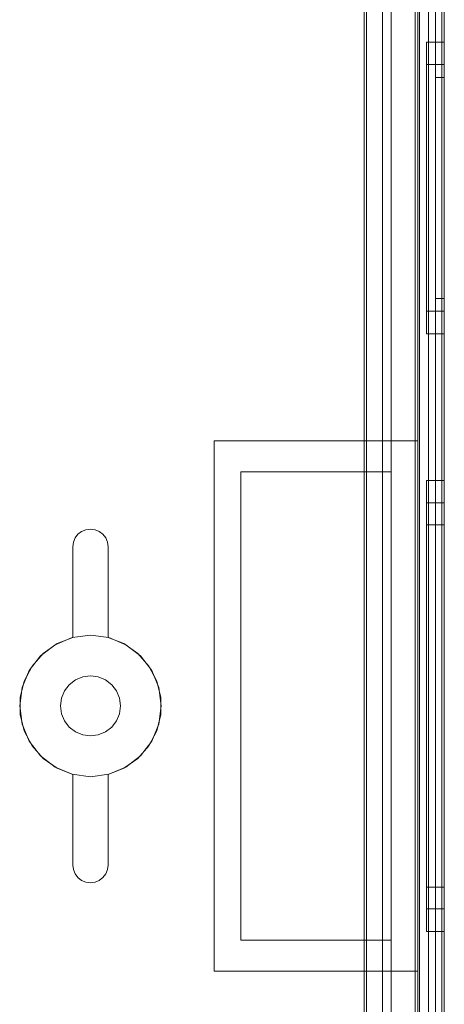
# Model space of a CAD drawing. Extents: x -634 to 300, y 62 to 1102.
# Tile 83 of 125: x 142.488 to 142.863, y 601.687 to 602.557. Entities that reach past the tile are written whole.
import ezdxf

# ---------------------------------------------------------------- set-up
doc = ezdxf.new("R2010")
doc.units = 0
doc.layers.get('0').update_dxf_attribs({"lineweight": 13})

# ---------------------------------------------------------------- blocks, each defined once
blk = doc.blocks.new('Referenz-A06CPW2YL0')
at = {"color": 251, "linetype": 'ByBlock', "lineweight": 13, "ltscale": 0.13, "true_color": 0x636363}
for p, q in [((142.83729, 603.23963), (142.83729, 600.6615)), ((142.86298, 600.6615), (142.86298, 603.23963)), ((142.86073, 603.22375), (142.86073, 600.67869)), ((142.79225, 603.10484), (142.79225, 600.79629)), ((142.79423, 603.10681), (142.79423, 600.79431)), ((142.80829, 603.10213), (142.80829, 600.799)), ((142.80829, 600.799), (142.80829, 603.10213)), ((142.84892, 600.799), (142.84892, 603.10213)), ((142.84892, 603.10213), (142.84892, 600.799))]:
    blk.add_line(p, q, dxfattribs=at)
at = {"color": 9, "linetype": 'ByBlock', "lineweight": 13, "ltscale": 0.13, "true_color": 0xc1c9c4}
for p, q in [((142.83954, 603.23963), (142.83954, 602.18494)), ((142.84111, 603.23963), (142.84111, 600.6615)), ((142.86298, 600.6615), (142.86298, 603.23963)), ((142.86298, 600.6615), (142.86298, 603.23963)), ((142.85517, 603.15369), (142.85517, 601.95056)), ((142.85517, 603.15369), (142.85517, 601.95056)), ((142.86298, 601.95056), (142.86298, 603.15369)), ((142.86298, 603.15369), (142.86298, 601.95056)), ((142.85517, 603.14588), (142.85517, 600.75525)), ((142.85517, 600.75525), (142.85517, 603.14588)), ((142.86298, 600.75525), (142.86298, 603.14588)), ((142.86298, 603.14588), (142.86298, 600.75525)), ((142.81611, 603.10213), (142.81611, 600.799)), ((142.84111, 600.799), (142.84111, 603.10213)), ((142.79423, 602.98181), (142.79423, 602.15759)), ((142.81611, 602.15759), (142.81611, 602.98181)), ((142.79423, 602.15759), (142.79423, 602.96488)), ((142.86298, 602.53728), (142.84736, 602.53728)), ((142.84736, 602.53728), (142.84736, 602.53289)), ((142.84736, 602.53728), (142.84736, 602.53289)), ((142.84736, 602.53289), (142.84736, 602.52001)), ((142.84736, 602.53289), (142.84736, 602.52001)), ((142.86298, 602.53289), (142.86298, 602.53728)), ((142.86298, 602.53728), (142.86298, 602.53289)), ((142.86298, 602.52001), (142.86298, 602.53289)), ((142.86298, 602.53289), (142.86298, 602.52001)), ((142.84736, 602.52001), (142.84736, 602.49953)), ((142.84736, 602.52001), (142.84736, 602.49953)), ((142.86298, 602.51744), (142.84736, 602.51744)), ((142.84736, 602.51744), (142.84736, 602.51372)), ((142.84736, 602.51744), (142.84736, 602.51372)), ((142.84736, 602.51372), (142.84736, 602.50283)), ((142.84736, 602.51372), (142.84736, 602.50283)), ((142.86298, 602.49953), (142.86298, 602.52001)), ((142.86298, 602.52001), (142.86298, 602.49953)), ((142.86298, 602.51534), (142.86298, 602.51744)), ((142.86298, 602.51744), (142.86298, 602.51534)), ((142.86298, 602.50914), (142.86298, 602.51534)), ((142.86298, 602.51534), (142.86298, 602.50914)), ((142.86298, 602.50603), (142.85517, 602.50603)), ((142.85517, 602.50603), (142.85517, 602.50416)), ((142.85517, 602.50603), (142.85517, 602.50416)), ((142.85517, 602.50416), (142.85517, 602.4986)), ((142.85517, 602.50416), (142.85517, 602.4986)), ((142.86298, 602.49906), (142.86298, 602.50914)), ((142.86298, 602.50914), (142.86298, 602.49906)), ((142.86298, 602.50416), (142.86298, 602.50603)), ((142.86298, 602.50603), (142.86298, 602.50416)), ((142.86298, 602.4986), (142.86298, 602.50416)), ((142.86298, 602.50416), (142.86298, 602.4986)), ((142.84736, 602.50283), (142.84736, 602.48549)), ((142.84736, 602.50283), (142.84736, 602.48549)), ((142.84736, 602.49953), (142.84736, 602.47283)), ((142.84736, 602.49953), (142.84736, 602.47283)), ((142.85517, 602.4986), (142.85517, 602.48957)), ((142.85517, 602.4986), (142.85517, 602.48957)), ((142.86298, 602.47283), (142.86298, 602.49953)), ((142.86298, 602.49953), (142.86298, 602.47283)), ((142.86298, 602.48549), (142.86298, 602.49906)), ((142.86298, 602.49906), (142.86298, 602.48549)), ((142.86298, 602.48957), (142.86298, 602.4986)), ((142.86298, 602.4986), (142.86298, 602.48957)), ((142.85517, 602.48957), (142.85517, 602.47743)), ((142.85517, 602.48957), (142.85517, 602.47743)), ((142.86298, 602.47743), (142.86298, 602.48957)), ((142.86298, 602.48957), (142.86298, 602.47743)), ((142.84736, 602.48549), (142.84736, 602.46291)), ((142.84736, 602.48549), (142.84736, 602.46291)), ((142.86298, 602.46897), (142.86298, 602.48549)), ((142.86298, 602.48549), (142.86298, 602.46897)), ((142.84736, 602.47283), (142.84736, 602.44174)), ((142.84736, 602.47283), (142.84736, 602.44174)), ((142.85517, 602.47743), (142.85517, 602.46263)), ((142.85517, 602.47743), (142.85517, 602.46263)), ((142.86298, 602.46263), (142.86298, 602.47743)), ((142.86298, 602.47743), (142.86298, 602.46263)), ((142.86298, 602.44174), (142.86298, 602.47283)), ((142.86298, 602.47283), (142.86298, 602.44174)), ((142.84736, 602.46291), (142.84736, 602.4366)), ((142.84736, 602.46291), (142.84736, 602.4366)), ((142.85517, 602.46263), (142.85517, 602.44575)), ((142.85517, 602.46263), (142.85517, 602.44575)), ((142.86298, 602.45011), (142.86298, 602.46897)), ((142.86298, 602.46897), (142.86298, 602.45011)), ((142.86298, 602.44575), (142.86298, 602.46263)), ((142.86298, 602.46263), (142.86298, 602.44575)), ((142.85517, 602.44575), (142.85517, 602.42743)), ((142.85517, 602.44575), (142.85517, 602.42743)), ((142.86298, 602.42965), (142.86298, 602.45011)), ((142.86298, 602.45011), (142.86298, 602.42965)), ((142.86298, 602.42743), (142.86298, 602.44575)), ((142.86298, 602.44575), (142.86298, 602.42743)), ((142.84736, 602.44174), (142.84736, 602.40838)), ((142.84736, 602.44174), (142.84736, 602.40838)), ((142.84736, 602.4366), (142.84736, 602.40838)), ((142.84736, 602.4366), (142.84736, 602.40838)), ((142.86298, 602.40838), (142.86298, 602.44174)), ((142.86298, 602.44174), (142.86298, 602.40838)), ((142.85517, 602.42743), (142.85517, 602.40838)), ((142.85517, 602.42743), (142.85517, 602.40838)), ((142.86298, 602.40838), (142.86298, 602.42965)), ((142.86298, 602.42965), (142.86298, 602.40838)), ((142.86298, 602.40838), (142.86298, 602.42743)), ((142.86298, 602.42743), (142.86298, 602.40838)), ((142.84736, 602.40838), (142.84736, 602.38015)), ((142.84736, 602.40838), (142.84736, 602.37501)), ((142.84736, 602.40838), (142.84736, 602.38015)), ((142.84736, 602.40838), (142.84736, 602.37501)), ((142.85517, 602.40838), (142.85517, 602.38932)), ((142.85517, 602.40838), (142.85517, 602.38932)), ((142.86298, 602.3871), (142.86298, 602.40838)), ((142.86298, 602.37501), (142.86298, 602.40838)), ((142.86298, 602.38932), (142.86298, 602.40838)), ((142.86298, 602.40838), (142.86298, 602.3871)), ((142.86298, 602.40838), (142.86298, 602.37501)), ((142.86298, 602.40838), (142.86298, 602.38932)), ((142.85517, 602.38932), (142.85517, 602.371)), ((142.85517, 602.38932), (142.85517, 602.371)), ((142.86298, 602.371), (142.86298, 602.38932)), ((142.86298, 602.38932), (142.86298, 602.371)), ((142.86298, 602.36664), (142.86298, 602.3871)), ((142.86298, 602.3871), (142.86298, 602.36664)), ((142.84736, 602.38015), (142.84736, 602.35384)), ((142.84736, 602.38015), (142.84736, 602.35384)), ((142.84736, 602.37501), (142.84736, 602.34392)), ((142.84736, 602.37501), (142.84736, 602.34392)), ((142.86298, 602.34392), (142.86298, 602.37501)), ((142.86298, 602.37501), (142.86298, 602.34392)), ((142.85517, 602.371), (142.85517, 602.35412)), ((142.85517, 602.371), (142.85517, 602.35412)), ((142.86298, 602.35412), (142.86298, 602.371)), ((142.86298, 602.371), (142.86298, 602.35412)), ((142.86298, 602.34778), (142.86298, 602.36664)), ((142.86298, 602.36664), (142.86298, 602.34778)), ((142.84736, 602.35384), (142.84736, 602.33126)), ((142.84736, 602.35384), (142.84736, 602.33126)), ((142.85517, 602.35412), (142.85517, 602.33932)), ((142.85517, 602.35412), (142.85517, 602.33932)), ((142.86298, 602.33932), (142.86298, 602.35412)), ((142.86298, 602.35412), (142.86298, 602.33932)), ((142.86298, 602.33126), (142.86298, 602.34778)), ((142.86298, 602.34778), (142.86298, 602.33126)), ((142.84736, 602.34392), (142.84736, 602.31722)), ((142.84736, 602.34392), (142.84736, 602.31722)), ((142.85517, 602.33932), (142.85517, 602.32718)), ((142.85517, 602.33932), (142.85517, 602.32718)), ((142.86298, 602.31722), (142.86298, 602.34392)), ((142.86298, 602.34392), (142.86298, 602.31722)), ((142.86298, 602.32718), (142.86298, 602.33932)), ((142.86298, 602.33932), (142.86298, 602.32718)), ((142.84736, 602.33126), (142.84736, 602.31392)), ((142.84736, 602.33126), (142.84736, 602.31392)), ((142.86298, 602.31769), (142.86298, 602.33126)), ((142.86298, 602.33126), (142.86298, 602.31769)), ((142.85517, 602.32718), (142.85517, 602.31815)), ((142.85517, 602.32718), (142.85517, 602.31815)), ((142.86298, 602.31815), (142.86298, 602.32718)), ((142.86298, 602.32718), (142.86298, 602.31815)), ((142.84736, 602.31722), (142.84736, 602.29674)), ((142.84736, 602.31722), (142.84736, 602.29674)), ((142.84736, 602.31392), (142.84736, 602.30303)), ((142.84736, 602.31392), (142.84736, 602.30303)), ((142.85517, 602.31815), (142.85517, 602.3126)), ((142.85517, 602.31815), (142.85517, 602.3126)), ((142.85517, 602.3126), (142.85517, 602.31072)), ((142.85517, 602.3126), (142.85517, 602.31072)), ((142.86298, 602.3126), (142.86298, 602.31815)), ((142.86298, 602.31815), (142.86298, 602.3126)), ((142.86298, 602.30761), (142.86298, 602.31769)), ((142.86298, 602.31769), (142.86298, 602.30761)), ((142.86298, 602.29674), (142.86298, 602.31722)), ((142.86298, 602.31722), (142.86298, 602.29674)), ((142.86298, 602.31072), (142.86298, 602.3126)), ((142.86298, 602.3126), (142.86298, 602.31072)), ((142.85517, 602.31072), (142.86298, 602.31072)), ((142.86298, 602.30141), (142.86298, 602.30761)), ((142.86298, 602.30761), (142.86298, 602.30141)), ((142.84736, 602.30303), (142.84736, 602.29931)), ((142.84736, 602.30303), (142.84736, 602.29931)), ((142.84736, 602.29931), (142.86298, 602.29931)), ((142.84736, 602.29674), (142.84736, 602.28386)), ((142.84736, 602.29674), (142.84736, 602.28386)), ((142.86298, 602.29931), (142.86298, 602.30141)), ((142.86298, 602.30141), (142.86298, 602.29931)), ((142.86298, 602.28386), (142.86298, 602.29674)), ((142.86298, 602.29674), (142.86298, 602.28386)), ((142.84736, 602.28386), (142.84736, 602.27947)), ((142.84736, 602.28386), (142.84736, 602.27947)), ((142.84736, 602.27947), (142.86298, 602.27947)), ((142.86298, 602.27947), (142.86298, 602.28386)), ((142.86298, 602.28386), (142.86298, 602.27947)), ((142.65986, 602.18494), (142.7497, 602.18494)), ((142.65986, 601.95056), (142.65986, 602.18494)), ((142.65986, 602.18494), (142.65986, 602.18494)), ((142.65986, 602.18494), (142.7497, 602.18494)), ((142.65986, 601.95056), (142.65986, 602.18494)), ((142.7497, 602.18494), (142.83954, 602.18494)), ((142.7497, 602.18494), (142.83954, 602.18494)), ((142.83954, 602.18494), (142.83954, 601.95056)), ((142.83954, 602.18494), (142.83954, 602.18494)), ((142.83954, 602.18494), (142.83954, 601.95056)), ((142.68329, 602.15759), (142.79423, 602.15759)), ((142.68329, 601.74353), (142.68329, 602.15759)), ((142.68329, 602.15759), (142.68329, 601.74353)), ((142.7497, 602.15759), (142.68329, 602.15759)), ((142.68329, 602.15759), (142.68329, 602.15759)), ((142.79423, 602.15759), (142.7497, 602.15759)), ((142.81611, 602.15759), (142.79423, 602.15759)), ((142.79423, 602.15759), (142.81611, 602.15759)), ((142.79423, 602.15759), (142.79423, 602.15759)), ((142.81611, 601.74353), (142.81611, 602.15759)), ((142.81611, 602.15759), (142.81611, 602.15759)), ((142.86298, 602.14978), (142.84736, 602.14978)), ((142.84736, 602.14978), (142.84736, 602.14299)), ((142.84736, 602.14978), (142.84736, 602.14299)), ((142.86298, 602.14299), (142.86298, 602.14978)), ((142.86298, 602.14978), (142.86298, 602.14299)), ((142.84736, 602.14299), (142.84736, 602.12309)), ((142.84736, 602.14299), (142.84736, 602.12309)), ((142.86298, 602.12309), (142.86298, 602.14299)), ((142.86298, 602.14299), (142.86298, 602.12309)), ((142.86298, 602.12994), (142.84736, 602.12994)), ((142.84736, 602.12994), (142.84736, 602.12383)), ((142.84736, 602.12994), (142.84736, 602.12383)), ((142.86298, 602.12383), (142.86298, 602.12994)), ((142.86298, 602.12994), (142.86298, 602.12383)), ((142.84736, 602.12383), (142.84736, 602.10591)), ((142.84736, 602.12383), (142.84736, 602.10591)), ((142.84736, 602.12309), (142.84736, 602.09143)), ((142.84736, 602.12309), (142.84736, 602.09143)), ((142.86298, 602.10591), (142.86298, 602.12383)), ((142.86298, 602.12383), (142.86298, 602.10591)), ((142.86298, 602.09143), (142.86298, 602.12309)), ((142.86298, 602.12309), (142.86298, 602.09143)), ((142.53943, 602.10224), (142.54267, 602.10472)), ((142.54267, 602.10472), (142.53943, 602.10224)), ((142.54267, 602.10472), (142.54644, 602.10628)), ((142.54644, 602.10628), (142.54267, 602.10472)), ((142.54644, 602.10628), (142.55048, 602.10681)), ((142.55048, 602.10681), (142.54644, 602.10628)), ((142.55048, 602.10681), (142.55453, 602.10628)), ((142.55453, 602.10628), (142.55048, 602.10681)), ((142.55453, 602.10628), (142.55829, 602.10472)), ((142.55829, 602.10472), (142.55453, 602.10628)), ((142.55829, 602.10472), (142.56153, 602.10224)), ((142.56153, 602.10224), (142.55829, 602.10472)), ((142.86298, 602.11072), (142.84736, 602.11072)), ((142.84736, 602.11072), (142.84736, 602.10526)), ((142.84736, 602.11072), (142.84736, 602.10526)), ((142.84736, 602.10591), (142.84736, 602.0774)), ((142.84736, 602.10591), (142.84736, 602.0774)), ((142.84736, 602.10526), (142.84736, 602.08926)), ((142.84736, 602.10526), (142.84736, 602.08926)), ((142.86298, 602.10526), (142.86298, 602.11072)), ((142.86298, 602.11072), (142.86298, 602.10526)), ((142.86298, 602.0774), (142.86298, 602.10591)), ((142.86298, 602.10591), (142.86298, 602.0774)), ((142.86298, 602.08926), (142.86298, 602.10526)), ((142.86298, 602.10526), (142.86298, 602.08926)), ((142.53486, 602.09119), (142.53539, 602.09523)), ((142.53539, 602.09523), (142.53486, 602.09119)), ((142.53539, 602.09523), (142.53695, 602.099)), ((142.53695, 602.099), (142.53539, 602.09523)), ((142.53695, 602.099), (142.53943, 602.10224)), ((142.53943, 602.10224), (142.53695, 602.099)), ((142.56153, 602.10224), (142.56401, 602.099)), ((142.56401, 602.099), (142.56153, 602.10224)), ((142.56401, 602.099), (142.56557, 602.09523)), ((142.56557, 602.09523), (142.56401, 602.099)), ((142.56557, 602.09523), (142.56611, 602.09119)), ((142.56611, 602.09119), (142.56557, 602.09523)), ((142.53486, 602.01108), (142.53486, 602.09119)), ((142.53486, 602.09119), (142.53486, 602.01108)), ((142.53486, 602.09119), (142.53486, 602.09119)), ((142.56611, 602.09119), (142.56611, 602.01108)), ((142.56611, 602.01108), (142.56611, 602.09119)), ((142.56611, 602.09119), (142.56611, 602.09119)), ((142.84736, 602.09143), (142.84736, 602.05017)), ((142.84736, 602.09143), (142.84736, 602.05017)), ((142.84736, 602.08926), (142.84736, 602.06381)), ((142.84736, 602.08926), (142.84736, 602.06381)), ((142.86298, 602.05017), (142.86298, 602.09143)), ((142.86298, 602.09143), (142.86298, 602.05017)), ((142.86298, 602.06381), (142.86298, 602.08926)), ((142.86298, 602.08926), (142.86298, 602.06381)), ((142.84736, 602.0774), (142.84736, 602.04025)), ((142.84736, 602.0774), (142.84736, 602.04025)), ((142.86298, 602.04025), (142.86298, 602.0774)), ((142.86298, 602.0774), (142.86298, 602.04025)), ((142.84736, 602.06381), (142.84736, 602.03064)), ((142.84736, 602.06381), (142.84736, 602.03064)), ((142.86298, 602.03064), (142.86298, 602.06381)), ((142.86298, 602.06381), (142.86298, 602.03064)), ((142.84736, 602.05017), (142.84736, 602.00212)), ((142.84736, 602.05017), (142.84736, 602.00212)), ((142.86298, 602.00212), (142.86298, 602.05017)), ((142.86298, 602.05017), (142.86298, 602.00212)), ((142.84736, 602.04025), (142.84736, 601.99699)), ((142.84736, 602.04025), (142.84736, 601.99699)), ((142.86298, 601.99699), (142.86298, 602.04025)), ((142.86298, 602.04025), (142.86298, 601.99699)), ((142.84736, 602.03064), (142.84736, 601.99201)), ((142.84736, 602.03064), (142.84736, 601.99201)), ((142.86298, 601.99201), (142.86298, 602.03064)), ((142.86298, 602.03064), (142.86298, 601.99201)), ((142.53431, 602.01093), (142.51923, 602.00469)), ((142.53431, 602.01093), (142.51923, 602.00469)), ((142.52094, 602.00564), (142.53486, 602.01108)), ((142.53486, 602.01108), (142.52094, 602.00564)), ((142.55048, 602.01306), (142.53431, 602.01093)), ((142.55048, 602.01306), (142.53431, 602.01093)), ((142.53486, 602.01108), (142.53486, 602.01108)), ((142.56666, 602.01093), (142.55048, 602.01306)), ((142.56666, 602.01093), (142.55048, 602.01306)), ((142.56611, 602.01108), (142.58002, 602.00564)), ((142.58002, 602.00564), (142.56611, 602.01108)), ((142.56611, 602.01108), (142.56611, 602.01108)), ((142.58173, 602.00469), (142.56666, 602.01093)), ((142.58173, 602.00469), (142.56666, 602.01093)), ((142.51923, 602.00469), (142.50629, 601.99476)), ((142.51923, 602.00469), (142.50629, 601.99476)), ((142.50871, 601.99705), (142.52094, 602.00564)), ((142.52094, 602.00564), (142.50871, 601.99705)), ((142.58002, 602.00564), (142.59225, 601.99705)), ((142.59225, 601.99705), (142.58002, 602.00564)), ((142.59468, 601.99476), (142.58173, 602.00469)), ((142.59468, 601.99476), (142.58173, 602.00469)), ((142.84736, 602.00212), (142.84736, 601.95056)), ((142.84736, 602.00212), (142.84736, 601.95056)), ((142.86298, 601.95056), (142.86298, 602.00212)), ((142.86298, 602.00212), (142.86298, 601.95056)), ((142.50629, 601.99476), (142.49636, 601.98181)), ((142.50629, 601.99476), (142.49636, 601.98181)), ((142.49887, 601.98581), (142.50871, 601.99705)), ((142.50871, 601.99705), (142.49887, 601.98581)), ((142.59225, 601.99705), (142.6021, 601.98581)), ((142.6021, 601.98581), (142.59225, 601.99705)), ((142.60461, 601.98181), (142.59468, 601.99476)), ((142.60461, 601.98181), (142.59468, 601.99476)), ((142.84736, 601.99699), (142.84736, 601.95056)), ((142.84736, 601.99699), (142.84736, 601.95056)), ((142.84736, 601.99201), (142.84736, 601.95056)), ((142.84736, 601.99201), (142.84736, 601.95056)), ((142.86298, 601.95056), (142.86298, 601.99699)), ((142.86298, 601.99699), (142.86298, 601.95056)), ((142.86298, 601.95056), (142.86298, 601.99201)), ((142.86298, 601.99201), (142.86298, 601.95056)), ((142.49198, 601.97255), (142.49887, 601.98581)), ((142.49887, 601.98581), (142.49198, 601.97255)), ((142.6021, 601.98581), (142.60899, 601.97255)), ((142.60899, 601.97255), (142.6021, 601.98581)), ((142.49636, 601.98181), (142.49011, 601.96674)), ((142.49636, 601.98181), (142.49011, 601.96674)), ((142.5372, 601.97357), (142.5317, 601.96935)), ((142.5317, 601.96935), (142.5372, 601.97357)), ((142.54361, 601.97622), (142.5372, 601.97357)), ((142.5372, 601.97357), (142.54361, 601.97622)), ((142.55048, 601.97713), (142.54361, 601.97622)), ((142.54361, 601.97622), (142.55048, 601.97713)), ((142.55736, 601.97622), (142.55048, 601.97713)), ((142.55048, 601.97713), (142.55736, 601.97622)), ((142.56376, 601.97357), (142.55736, 601.97622)), ((142.55736, 601.97622), (142.56376, 601.97357)), ((142.56926, 601.96935), (142.56376, 601.97357)), ((142.56376, 601.97357), (142.56926, 601.96935)), ((142.61085, 601.96674), (142.60461, 601.98181)), ((142.61085, 601.96674), (142.60461, 601.98181)), ((142.49011, 601.96674), (142.48798, 601.95056)), ((142.49011, 601.96674), (142.48798, 601.95056)), ((142.48843, 601.95803), (142.49198, 601.97255)), ((142.49198, 601.97255), (142.48843, 601.95803)), ((142.5317, 601.96935), (142.52748, 601.96384)), ((142.52748, 601.96384), (142.5317, 601.96935)), ((142.57349, 601.96384), (142.56926, 601.96935)), ((142.56926, 601.96935), (142.57349, 601.96384)), ((142.60899, 601.97255), (142.61253, 601.95803)), ((142.61253, 601.95803), (142.60899, 601.97255)), ((142.61298, 601.95056), (142.61085, 601.96674)), ((142.61298, 601.95056), (142.61085, 601.96674)), ((142.48843, 601.94309), (142.48843, 601.95803)), ((142.48843, 601.95803), (142.48843, 601.94309)), ((142.52482, 601.95744), (142.52392, 601.95056)), ((142.52392, 601.95056), (142.52482, 601.95744)), ((142.52748, 601.96384), (142.52482, 601.95744)), ((142.52482, 601.95744), (142.52748, 601.96384)), ((142.57614, 601.95744), (142.57349, 601.96384)), ((142.57349, 601.96384), (142.57614, 601.95744)), ((142.57704, 601.95056), (142.57614, 601.95744)), ((142.57614, 601.95744), (142.57704, 601.95056)), ((142.61253, 601.95803), (142.61253, 601.94309)), ((142.61253, 601.94309), (142.61253, 601.95803)), ((142.48798, 601.95056), (142.49011, 601.93439)), ((142.48798, 601.95056), (142.49011, 601.93439)), ((142.52392, 601.95056), (142.52482, 601.94369)), ((142.52482, 601.94369), (142.52392, 601.95056)), ((142.57614, 601.94369), (142.57704, 601.95056)), ((142.57704, 601.95056), (142.57614, 601.94369)), ((142.61085, 601.93439), (142.61298, 601.95056)), ((142.61085, 601.93439), (142.61298, 601.95056)), ((142.65986, 601.71619), (142.65986, 601.95056)), ((142.65986, 601.71619), (142.65986, 601.95056)), ((142.83954, 601.95056), (142.83954, 601.71619)), ((142.83954, 601.95056), (142.83954, 601.71619)), ((142.84736, 601.95056), (142.84736, 601.90414)), ((142.84736, 601.95056), (142.84736, 601.899)), ((142.84736, 601.95056), (142.84736, 601.90911)), ((142.84736, 601.95056), (142.84736, 601.90414)), ((142.84736, 601.95056), (142.84736, 601.899)), ((142.84736, 601.95056), (142.84736, 601.90911)), ((142.85517, 601.95056), (142.85517, 600.74744)), ((142.85517, 601.95056), (142.85517, 600.74744)), ((142.86298, 600.74744), (142.86298, 601.95056)), ((142.86298, 601.90414), (142.86298, 601.95056)), ((142.86298, 601.899), (142.86298, 601.95056)), ((142.86298, 601.90911), (142.86298, 601.95056)), ((142.86298, 601.95056), (142.86298, 600.74744)), ((142.86298, 601.95056), (142.86298, 601.90414)), ((142.86298, 601.95056), (142.86298, 601.899)), ((142.86298, 601.95056), (142.86298, 601.90911)), ((142.49198, 601.92858), (142.48843, 601.94309)), ((142.48843, 601.94309), (142.49198, 601.92858)), ((142.52482, 601.94369), (142.52748, 601.93728)), ((142.52748, 601.93728), (142.52482, 601.94369)), ((142.57349, 601.93728), (142.57614, 601.94369)), ((142.57614, 601.94369), (142.57349, 601.93728)), ((142.61253, 601.94309), (142.60899, 601.92858)), ((142.60899, 601.92858), (142.61253, 601.94309)), ((142.49011, 601.93439), (142.49636, 601.91931)), ((142.49011, 601.93439), (142.49636, 601.91931)), ((142.52748, 601.93728), (142.5317, 601.93178)), ((142.5317, 601.93178), (142.52748, 601.93728)), ((142.5317, 601.93178), (142.5372, 601.92756)), ((142.5372, 601.92756), (142.5317, 601.93178)), ((142.56376, 601.92756), (142.56926, 601.93178)), ((142.56926, 601.93178), (142.56376, 601.92756)), ((142.56926, 601.93178), (142.57349, 601.93728)), ((142.57349, 601.93728), (142.56926, 601.93178)), ((142.60461, 601.91931), (142.61085, 601.93439)), ((142.60461, 601.91931), (142.61085, 601.93439)), ((142.49887, 601.91532), (142.49198, 601.92858)), ((142.49198, 601.92858), (142.49887, 601.91532)), ((142.5372, 601.92756), (142.54361, 601.92491)), ((142.54361, 601.92491), (142.5372, 601.92756)), ((142.54361, 601.92491), (142.55048, 601.924)), ((142.55048, 601.924), (142.54361, 601.92491)), ((142.55048, 601.924), (142.55736, 601.92491)), ((142.55736, 601.92491), (142.55048, 601.924)), ((142.55736, 601.92491), (142.56376, 601.92756)), ((142.56376, 601.92756), (142.55736, 601.92491)), ((142.60899, 601.92858), (142.6021, 601.91532)), ((142.6021, 601.91532), (142.60899, 601.92858)), ((142.49636, 601.91931), (142.50629, 601.90637)), ((142.49636, 601.91931), (142.50629, 601.90637)), ((142.50871, 601.90407), (142.49887, 601.91532)), ((142.49887, 601.91532), (142.50871, 601.90407)), ((142.6021, 601.91532), (142.59225, 601.90407)), ((142.59225, 601.90407), (142.6021, 601.91532)), ((142.59468, 601.90637), (142.60461, 601.91931)), ((142.59468, 601.90637), (142.60461, 601.91931)), ((142.50629, 601.90637), (142.51923, 601.89644)), ((142.50629, 601.90637), (142.51923, 601.89644)), ((142.52094, 601.89549), (142.50871, 601.90407)), ((142.50871, 601.90407), (142.52094, 601.89549)), ((142.59225, 601.90407), (142.58002, 601.89549)), ((142.58002, 601.89549), (142.59225, 601.90407)), ((142.58173, 601.89644), (142.59468, 601.90637)), ((142.58173, 601.89644), (142.59468, 601.90637)), ((142.84736, 601.90911), (142.84736, 601.87048)), ((142.84736, 601.90911), (142.84736, 601.87048)), ((142.84736, 601.90414), (142.84736, 601.86088)), ((142.84736, 601.90414), (142.84736, 601.86088)), ((142.86298, 601.87048), (142.86298, 601.90911)), ((142.86298, 601.90911), (142.86298, 601.87048)), ((142.86298, 601.86088), (142.86298, 601.90414)), ((142.86298, 601.90414), (142.86298, 601.86088)), ((142.51923, 601.89644), (142.53431, 601.89019)), ((142.51923, 601.89644), (142.53431, 601.89019)), ((142.53486, 601.89005), (142.52094, 601.89549)), ((142.52094, 601.89549), (142.53486, 601.89005)), ((142.58002, 601.89549), (142.56611, 601.89005)), ((142.56611, 601.89005), (142.58002, 601.89549)), ((142.56666, 601.89019), (142.58173, 601.89644)), ((142.56666, 601.89019), (142.58173, 601.89644)), ((142.84736, 601.899), (142.84736, 601.85095)), ((142.84736, 601.899), (142.84736, 601.85095)), ((142.86298, 601.85095), (142.86298, 601.899)), ((142.86298, 601.899), (142.86298, 601.85095)), ((142.53431, 601.89019), (142.55048, 601.88806)), ((142.53431, 601.89019), (142.55048, 601.88806)), ((142.53486, 601.80994), (142.53486, 601.89005)), ((142.53486, 601.89005), (142.53486, 601.80994)), ((142.53486, 601.89005), (142.53486, 601.89005)), ((142.55048, 601.88806), (142.56666, 601.89019)), ((142.55048, 601.88806), (142.56666, 601.89019)), ((142.56611, 601.89005), (142.56611, 601.80994)), ((142.56611, 601.80994), (142.56611, 601.89005)), ((142.56611, 601.89005), (142.56611, 601.89005)), ((142.84736, 601.87048), (142.84736, 601.83732)), ((142.84736, 601.87048), (142.84736, 601.83732)), ((142.86298, 601.83732), (142.86298, 601.87048)), ((142.86298, 601.87048), (142.86298, 601.83732)), ((142.84736, 601.86088), (142.84736, 601.82373)), ((142.84736, 601.86088), (142.84736, 601.82373)), ((142.86298, 601.82373), (142.86298, 601.86088)), ((142.86298, 601.86088), (142.86298, 601.82373)), ((142.84736, 601.85095), (142.84736, 601.80969)), ((142.84736, 601.85095), (142.84736, 601.80969)), ((142.86298, 601.80969), (142.86298, 601.85095)), ((142.86298, 601.85095), (142.86298, 601.80969)), ((142.84736, 601.83732), (142.84736, 601.81186)), ((142.84736, 601.83732), (142.84736, 601.81186)), ((142.86298, 601.81186), (142.86298, 601.83732)), ((142.86298, 601.83732), (142.86298, 601.81186)), ((142.84736, 601.82373), (142.84736, 601.79522)), ((142.84736, 601.82373), (142.84736, 601.79522)), ((142.86298, 601.79522), (142.86298, 601.82373)), ((142.86298, 601.82373), (142.86298, 601.79522)), ((142.53539, 601.80589), (142.53486, 601.80994)), ((142.53486, 601.80994), (142.53539, 601.80589)), ((142.53486, 601.80994), (142.53486, 601.80994)), ((142.56611, 601.80994), (142.56557, 601.80589)), ((142.56557, 601.80589), (142.56611, 601.80994)), ((142.56611, 601.80994), (142.56611, 601.80994)), ((142.84736, 601.81186), (142.84736, 601.79586)), ((142.84736, 601.81186), (142.84736, 601.79586)), ((142.84736, 601.80969), (142.84736, 601.77803)), ((142.84736, 601.80969), (142.84736, 601.77803)), ((142.86298, 601.79586), (142.86298, 601.81186)), ((142.86298, 601.81186), (142.86298, 601.79586)), ((142.86298, 601.77803), (142.86298, 601.80969)), ((142.86298, 601.80969), (142.86298, 601.77803)), ((142.53695, 601.80213), (142.53539, 601.80589)), ((142.53539, 601.80589), (142.53695, 601.80213)), ((142.53943, 601.79889), (142.53695, 601.80213)), ((142.53695, 601.80213), (142.53943, 601.79889)), ((142.56401, 601.80213), (142.56153, 601.79889)), ((142.56153, 601.79889), (142.56401, 601.80213)), ((142.56557, 601.80589), (142.56401, 601.80213)), ((142.56401, 601.80213), (142.56557, 601.80589)), ((142.54267, 601.79641), (142.53943, 601.79889)), ((142.53943, 601.79889), (142.54267, 601.79641)), ((142.54644, 601.79485), (142.54267, 601.79641)), ((142.54267, 601.79641), (142.54644, 601.79485)), ((142.55048, 601.79431), (142.54644, 601.79485)), ((142.54644, 601.79485), (142.55048, 601.79431)), ((142.55453, 601.79485), (142.55048, 601.79431)), ((142.55048, 601.79431), (142.55453, 601.79485)), ((142.55829, 601.79641), (142.55453, 601.79485)), ((142.55453, 601.79485), (142.55829, 601.79641)), ((142.56153, 601.79889), (142.55829, 601.79641)), ((142.55829, 601.79641), (142.56153, 601.79889)), ((142.84736, 601.79586), (142.84736, 601.79041)), ((142.84736, 601.79586), (142.84736, 601.79041)), ((142.84736, 601.79522), (142.84736, 601.7773)), ((142.84736, 601.79522), (142.84736, 601.7773)), ((142.86298, 601.79041), (142.86298, 601.79586)), ((142.86298, 601.79586), (142.86298, 601.79041)), ((142.86298, 601.7773), (142.86298, 601.79522)), ((142.86298, 601.79522), (142.86298, 601.7773)), ((142.84736, 601.79041), (142.86298, 601.79041)), ((142.84736, 601.77803), (142.84736, 601.75813)), ((142.84736, 601.77803), (142.84736, 601.75813)), ((142.84736, 601.7773), (142.84736, 601.77119)), ((142.84736, 601.7773), (142.84736, 601.77119)), ((142.86298, 601.75813), (142.86298, 601.77803)), ((142.86298, 601.77803), (142.86298, 601.75813)), ((142.86298, 601.77119), (142.86298, 601.7773)), ((142.86298, 601.7773), (142.86298, 601.77119)), ((142.84736, 601.77119), (142.86298, 601.77119)), ((142.84736, 601.75813), (142.84736, 601.75134)), ((142.84736, 601.75813), (142.84736, 601.75134)), ((142.86298, 601.75134), (142.86298, 601.75813)), ((142.86298, 601.75813), (142.86298, 601.75134)), ((142.84736, 601.75134), (142.86298, 601.75134)), ((142.79423, 601.74353), (142.68329, 601.74353)), ((142.68329, 601.74353), (142.7497, 601.74353)), ((142.68329, 601.74353), (142.68329, 601.74353)), ((142.7497, 601.74353), (142.79423, 601.74353)), ((142.79423, 601.65139), (142.79423, 601.74353)), ((142.79423, 601.74353), (142.81611, 601.74353)), ((142.79423, 601.74353), (142.79423, 601.65139)), ((142.81611, 601.74353), (142.79423, 601.74353)), ((142.79423, 601.74353), (142.79423, 601.74353)), ((142.81611, 600.91931), (142.81611, 601.74353)), ((142.81611, 601.74353), (142.81611, 601.74353)), ((142.7497, 601.71619), (142.65986, 601.71619)), ((142.65986, 601.71619), (142.65986, 601.71619)), ((142.7497, 601.71619), (142.65986, 601.71619)), ((142.83954, 601.71619), (142.7497, 601.71619)), ((142.83954, 601.71619), (142.7497, 601.71619)), ((142.83954, 601.71619), (142.83954, 601.71619)), ((142.83954, 601.71619), (142.83954, 600.6615))]:
    blk.add_line(p, q, dxfattribs=at)

msp = doc.modelspace()

# ---------------------------------------------------------------- block references
at = {"color": 8, "lineweight": 25, "ltscale": 0.25, "true_color": 0x808080}
msp.add_blockref('Referenz-A06CPW2YL0', (0, 0), dxfattribs=at)

doc.saveas('drawing.dxf')
